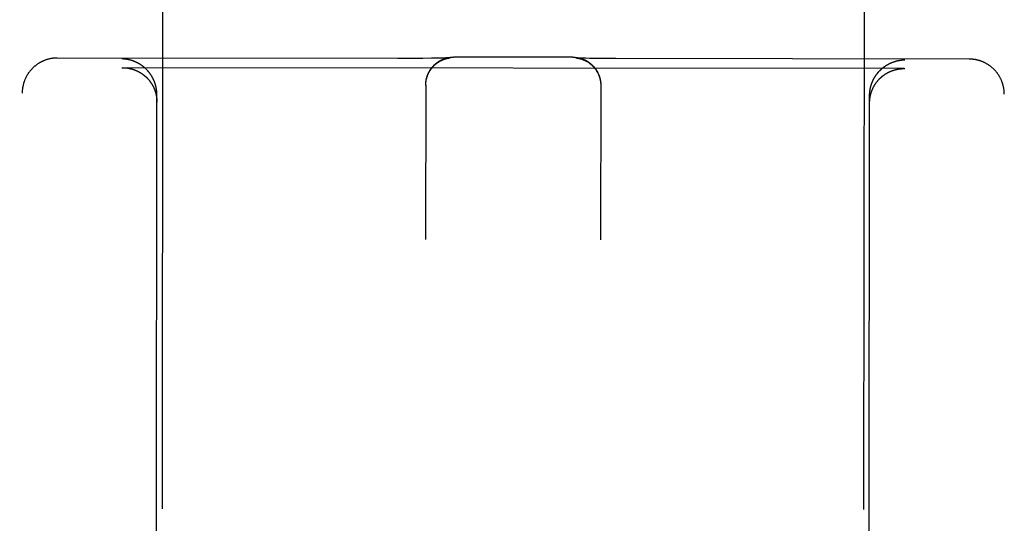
# Model space of a CAD drawing. Header units: inches. Extents: x 0 to 255, y -1 to 165.
# Tile 12 of 76: x 78.686 to 79.564, y 45.923 to 46.372. Entities that reach past the tile are written whole.
import ezdxf

# ---------------------------------------------------------------- set-up
doc = ezdxf.new("R2010")
doc.units = ezdxf.units.IN
doc.header["$LTSCALE"] = 14.034771
doc.header["$MEASUREMENT"] = 0
doc.linetypes.add('HIDDEN', pattern=[0.2, 0.1, -0.1])
doc.layers.add('02___PRT_ALL_AXES', color=7, linetype='CONTINUOUS')
doc.layers.add('DEFAULT_2', color=8, linetype='HIDDEN')

msp = doc.modelspace()

# ---------------------------------------------------------------- linework, layer by layer
at = {"layer": '02___PRT_ALL_AXES', "color": 8, "linetype": 'HIDDEN'}
for p, q in [((78.85766, 83.83017), (78.81242, 45.3302)), ((79.48266, 83.82944), (79.43742, 45.32947))]:
    msp.add_line(p, q, dxfattribs=at)
at = {"layer": 'DEFAULT_2', "color": 8, "linetype": 'HIDDEN'}
for p, q in [((79.02311, 46.33771), (78.71986, 46.33806)), ((79.03521, 46.33772), (79.02311, 46.33771)), ((79.0455, 46.33778), (79.03521, 46.33772)), ((79.05322, 46.33785), (79.0455, 46.33778)), ((79.05859, 46.33793), (79.05322, 46.33785)), ((79.06206, 46.338), (79.05859, 46.33793)), ((79.06437, 46.33805), (79.06206, 46.338)), ((79.06604, 46.3381), (79.06437, 46.33805)), ((79.06731, 46.33814), (79.06604, 46.3381)), ((79.0681, 46.33817), (79.06731, 46.33814)), ((79.06753, 46.33788), (79.06773, 46.33792)), ((79.06773, 46.33792), (79.06791, 46.33796)), ((79.06791, 46.33796), (79.06808, 46.33799)), ((79.06808, 46.33799), (79.06825, 46.33802)), ((79.06872, 46.3382), (79.0681, 46.33817)), ((79.06825, 46.33802), (79.0684, 46.33805)), ((79.0684, 46.33805), (79.06855, 46.33808)), ((79.06855, 46.33808), (79.06869, 46.3381)), ((79.06869, 46.3381), (79.06882, 46.33812)), ((79.06911, 46.33822), (79.06872, 46.3382)), ((79.06882, 46.33812), (79.06895, 46.33814)), ((79.06895, 46.33814), (79.06907, 46.33816)), ((79.06907, 46.33816), (79.06918, 46.33818)), ((79.06941, 46.33823), (79.06911, 46.33822)), ((79.06918, 46.33818), (79.06929, 46.33819)), ((79.06929, 46.33819), (79.0694, 46.33821)), ((79.0694, 46.33821), (79.06949, 46.33822)), ((79.06965, 46.33825), (79.06941, 46.33823)), ((79.06949, 46.33822), (79.06958, 46.33823)), ((79.06958, 46.33823), (79.06966, 46.33824)), ((79.06977, 46.33826), (79.06965, 46.33825)), ((79.06966, 46.33824), (79.06973, 46.33825)), ((79.06987, 46.33826), (79.06977, 46.33826)), ((79.06985, 46.33826), (79.06987, 46.33826)), ((79.06992, 46.33827), (79.06987, 46.33826)), ((79.06989, 46.33826), (79.06991, 46.33826)), ((79.06993, 46.33827), (79.06994, 46.33827)), ((79.06994, 46.33827), (79.06994, 46.33827)), ((79.17911, 46.33877), (79.07298, 46.3389)), ((79.18227, 46.33814), (79.18228, 46.33813)), ((79.18229, 46.33813), (79.18231, 46.33813)), ((79.18233, 46.33813), (79.18235, 46.33813)), ((79.18246, 46.33812), (79.18236, 46.33813)), ((79.18237, 46.33813), (79.18243, 46.33812)), ((79.18243, 46.33812), (79.1825, 46.33811)), ((79.18262, 46.33811), (79.18246, 46.33812)), ((79.1825, 46.33811), (79.18258, 46.3381)), ((79.18258, 46.3381), (79.18266, 46.33809)), ((79.18282, 46.3381), (79.18262, 46.33811)), ((79.18266, 46.33809), (79.18275, 46.33808)), ((79.18275, 46.33808), (79.18285, 46.33807)), ((79.18319, 46.33808), (79.18282, 46.3381)), ((79.18285, 46.33807), (79.18296, 46.33805)), ((79.18296, 46.33805), (79.18307, 46.33804)), ((79.18307, 46.33804), (79.18318, 46.33802)), ((79.18318, 46.33802), (79.18331, 46.338)), ((79.18368, 46.33806), (79.18319, 46.33808)), ((79.18331, 46.338), (79.18344, 46.33798)), ((79.18344, 46.33798), (79.18357, 46.33796)), ((79.18357, 46.33796), (79.18372, 46.33793)), ((79.18434, 46.33803), (79.18368, 46.33806)), ((79.18372, 46.33793), (79.18387, 46.3379)), ((79.18387, 46.3379), (79.18403, 46.33787)), ((79.18403, 46.33787), (79.18419, 46.33784)), ((79.18419, 46.33784), (79.18437, 46.33781)), ((79.18516, 46.33799), (79.18434, 46.33803)), ((79.18437, 46.33781), (79.18456, 46.33777)), ((79.18637, 46.33795), (79.18516, 46.33799)), ((79.1881, 46.3379), (79.18637, 46.33795)), ((79.19045, 46.33784), (79.1881, 46.3379)), ((79.19397, 46.33777), (79.19045, 46.33784)), ((79.19941, 46.33768), (79.19397, 46.33777)), ((79.2072, 46.33758), (79.19941, 46.33768)), ((79.21757, 46.3375), (79.2072, 46.33758)), ((79.53236, 46.33711), (79.21757, 46.3375)), ((78.77735, 46.32946), (78.77789, 46.32946)), ((79.4743, 46.32864), (78.77789, 46.32946)), ((79.4743, 46.32864), (79.47485, 46.32864)), ((79.04808, 46.31393), (79.04792, 46.17615)), ((79.04808, 46.31391), (79.04809, 46.31428)), ((79.04809, 46.31428), (79.0481, 46.31504)), ((79.0481, 46.31465), (79.04812, 46.31542)), ((79.20408, 46.31374), (79.20392, 46.17597)), ((79.20401, 46.31559), (79.20404, 46.31484)), ((79.20404, 46.31522), (79.20405, 46.31447)), ((79.20405, 46.31485), (79.20407, 46.3141)), ((79.20407, 46.31448), (79.20408, 46.31372)), ((79.20408, 46.31411), (79.20408, 46.31338)), ((78.68634, 44.41149), (78.68857, 46.30676)), ((78.80742, 45.33026), (78.80857, 46.30544)), ((79.44242, 45.32951), (79.44357, 46.30469)), ((79.56134, 44.41046), (79.56357, 46.30573))]:
    msp.add_line(p, q, dxfattribs=at)
for points in [[(78.71986, 46.33806), (78.71952, 46.33806), (78.71916, 46.33806), (78.7188, 46.33805), (78.71844, 46.33803), (78.71808, 46.33802), (78.71771, 46.33799), (78.71735, 46.33797), (78.71698, 46.33793), (78.71662, 46.3379), (78.71625, 46.33786), (78.71588, 46.33781), (78.71551, 46.33776), (78.71513, 46.33771), (78.71476, 46.33765), (78.71438, 46.33759), (78.714, 46.33752), (78.71361, 46.33744), (78.71323, 46.33736), (78.71283, 46.33727), (78.71243, 46.33718), (78.71203, 46.33708), (78.71163, 46.33697), (78.71122, 46.33685), (78.71081, 46.33673), (78.7104, 46.33661), (78.70999, 46.33647), (78.70957, 46.33633), (78.70916, 46.33618), (78.70875, 46.33603), (78.70833, 46.33587), (78.70792, 46.33571), (78.70752, 46.33553), (78.70711, 46.33536), (78.70671, 46.33517), (78.70631, 46.33499), (78.70592, 46.33479), (78.70553, 46.33459), (78.70514, 46.33439), (78.70475, 46.33418), (78.70436, 46.33396), (78.70398, 46.33374), (78.7036, 46.33352), (78.70323, 46.33328), (78.70286, 46.33305), (78.70249, 46.3328), (78.70212, 46.33256), (78.70176, 46.3323), (78.7014, 46.33204), (78.70105, 46.33178), (78.7007, 46.33151), (78.70035, 46.33124), (78.70001, 46.33096), (78.69967, 46.33068), (78.69933, 46.33039), (78.699, 46.33009), (78.69867, 46.3298), (78.69835, 46.32949), (78.69803, 46.32919), (78.69771, 46.32887), (78.6974, 46.32856), (78.69709, 46.32824), (78.69679, 46.32791), (78.6965, 46.32758), (78.6962, 46.32725), (78.69591, 46.32691), (78.69563, 46.32657), (78.69535, 46.32622), (78.69508, 46.32587), (78.69481, 46.32552), (78.69455, 46.32516), (78.69429, 46.3248), (78.69403, 46.32443), (78.69379, 46.32406), (78.69354, 46.32369), (78.6933, 46.32331), (78.69307, 46.32293), (78.69284, 46.32255), (78.69262, 46.32216), (78.69241, 46.32177), (78.69219, 46.32137), (78.69199, 46.32098), (78.69179, 46.32058), (78.69159, 46.32018), (78.69141, 46.31977), (78.69122, 46.31936), (78.69105, 46.31895), (78.69088, 46.31854), (78.69071, 46.31812), (78.69055, 46.31771), (78.6904, 46.31729), (78.69025, 46.31686), (78.69011, 46.31644), (78.68997, 46.31601), (78.68984, 46.31558), (78.68972, 46.31515), (78.6896, 46.31472), (78.68949, 46.31428), (78.68939, 46.31385), (78.68929, 46.31341), (78.6892, 46.31297), (78.68911, 46.31253), (78.68903, 46.31209), (78.68896, 46.31165), (78.68889, 46.3112), (78.68883, 46.31076), (78.68877, 46.31031), (78.68873, 46.30987), (78.68869, 46.30942), (78.68865, 46.30897), (78.68862, 46.30853), (78.6886, 46.30808), (78.68858, 46.30763), (78.68857, 46.30718), (78.68857, 46.30676)], [(78.78189, 46.33685), (78.78171, 46.33688), (78.78153, 46.33691), (78.78134, 46.33694), (78.78116, 46.33696), (78.78098, 46.33699), (78.78079, 46.33701), (78.78061, 46.33704), (78.78043, 46.33706), (78.78025, 46.33708), (78.78006, 46.3371), (78.77988, 46.33712), (78.7797, 46.33713), (78.77952, 46.33715), (78.77934, 46.33717), (78.77916, 46.33718), (78.77897, 46.33719), (78.77879, 46.33721), (78.77861, 46.33722), (78.77843, 46.33723), (78.77825, 46.33724), (78.77807, 46.33725), (78.77789, 46.33725), (78.77771, 46.33726), (78.77753, 46.33726), (78.77735, 46.33727)], [(78.80857, 46.30544), (78.80857, 46.30573), (78.80856, 46.30602), (78.80856, 46.3063), (78.80855, 46.30659), (78.80854, 46.30687), (78.80852, 46.30716), (78.80851, 46.30744), (78.80849, 46.30772), (78.80847, 46.30801), (78.80844, 46.30829), (78.80841, 46.30857), (78.80839, 46.30884), (78.80835, 46.30912), (78.80832, 46.3094), (78.80829, 46.30967), (78.80825, 46.30995), (78.80821, 46.31022), (78.80816, 46.31049), (78.80812, 46.31076), (78.80807, 46.31103), (78.80802, 46.3113), (78.80797, 46.31157), (78.80792, 46.31183), (78.80786, 46.31209), (78.8078, 46.31236), (78.80774, 46.31262), (78.80768, 46.31288), (78.80762, 46.31314), (78.80755, 46.31339), (78.80748, 46.31365), (78.80741, 46.31391), (78.80734, 46.31416), (78.80727, 46.31441), (78.80719, 46.31466), (78.80712, 46.31491), (78.80704, 46.31516), (78.80696, 46.3154), (78.80688, 46.31565), (78.80679, 46.31589), (78.80671, 46.31613), (78.80662, 46.31637), (78.80653, 46.31661), (78.80644, 46.31685), (78.80635, 46.31708), (78.80625, 46.31732), (78.80616, 46.31755), (78.80606, 46.31778), (78.80596, 46.31801), (78.80586, 46.31824), (78.80576, 46.31847), (78.80566, 46.31869), (78.80555, 46.31892), (78.80545, 46.31914), (78.80534, 46.31936), (78.80523, 46.31958), (78.80512, 46.3198), (78.80501, 46.32001), (78.8049, 46.32023), (78.80479, 46.32044), (78.80467, 46.32065), (78.80456, 46.32086), (78.80444, 46.32107), (78.80432, 46.32128), (78.8042, 46.32149), (78.80408, 46.32169), (78.80396, 46.32189), (78.80383, 46.32209), (78.80371, 46.32229), (78.80358, 46.32249), (78.80346, 46.32269), (78.80333, 46.32289), (78.8032, 46.32308), (78.80307, 46.32327), (78.80294, 46.32346), (78.80281, 46.32365), (78.80267, 46.32384), (78.80254, 46.32403), (78.8024, 46.32421), (78.80227, 46.3244), (78.80213, 46.32458), (78.80199, 46.32476), (78.80186, 46.32494), (78.80172, 46.32512), (78.80157, 46.3253), (78.80143, 46.32547), (78.80129, 46.32565), (78.80115, 46.32582), (78.801, 46.32599), (78.80086, 46.32616), (78.80071, 46.32633), (78.80057, 46.3265), (78.80042, 46.32666), (78.80027, 46.32682), (78.80012, 46.32699), (78.79997, 46.32715), (78.79982, 46.32731), (78.79967, 46.32747), (78.79952, 46.32762), (78.79937, 46.32778), (78.79921, 46.32793), (78.79906, 46.32809), (78.7989, 46.32824), (78.79875, 46.32839), (78.79859, 46.32854), (78.79843, 46.32869), (78.79828, 46.32883), (78.79812, 46.32898), (78.79796, 46.32912), (78.7978, 46.32926), (78.79764, 46.3294), (78.79748, 46.32954), (78.79732, 46.32968), (78.79716, 46.32982), (78.79699, 46.32995), (78.79683, 46.33009), (78.79667, 46.33022), (78.7965, 46.33035), (78.79634, 46.33048), (78.79617, 46.33061), (78.79601, 46.33074), (78.79584, 46.33086), (78.79567, 46.33099), (78.79551, 46.33111), (78.79534, 46.33123), (78.79517, 46.33136), (78.795, 46.33148), (78.79483, 46.33159), (78.79466, 46.33171), (78.79449, 46.33183), (78.79432, 46.33194), (78.79415, 46.33205), (78.79398, 46.33217), (78.79381, 46.33228), (78.79363, 46.33239), (78.79346, 46.33249), (78.79329, 46.3326), (78.79311, 46.33271), (78.79294, 46.33281), (78.79277, 46.33291), (78.79259, 46.33302), (78.79242, 46.33312), (78.79224, 46.33321), (78.79206, 46.33331), (78.79189, 46.33341), (78.79171, 46.3335), (78.79153, 46.3336), (78.79136, 46.33369), (78.79118, 46.33378), (78.791, 46.33387), (78.79082, 46.33396), (78.79065, 46.33405), (78.79047, 46.33414), (78.79029, 46.33422), (78.79011, 46.33431), (78.78993, 46.33439), (78.78975, 46.33447), (78.78957, 46.33455), (78.78939, 46.33463), (78.78921, 46.33471), (78.78903, 46.33479), (78.78885, 46.33486), (78.78867, 46.33494), (78.78849, 46.33501), (78.7883, 46.33508), (78.78812, 46.33515), (78.78794, 46.33522), (78.78776, 46.33529), (78.78758, 46.33536), (78.78739, 46.33542), (78.78721, 46.33549), (78.78703, 46.33555), (78.78685, 46.33561), (78.78666, 46.33567), (78.78648, 46.33573), (78.7863, 46.33579), (78.78611, 46.33585), (78.78593, 46.33591), (78.78575, 46.33596), (78.78556, 46.33602), (78.78538, 46.33607), (78.7852, 46.33612), (78.78501, 46.33617), (78.78483, 46.33622), (78.78465, 46.33627), (78.78446, 46.33632), (78.78428, 46.33636), (78.7841, 46.33641), (78.78391, 46.33645), (78.78373, 46.33649), (78.78354, 46.33653), (78.78336, 46.33657), (78.78318, 46.33661), (78.78299, 46.33665), (78.78281, 46.33669), (78.78263, 46.33672), (78.78244, 46.33676), (78.78226, 46.33679), (78.78208, 46.33682), (78.78189, 46.33685)], [(79.04812, 46.31502), (79.04815, 46.31579), (79.04818, 46.31616), (79.04822, 46.31652), (79.04826, 46.31689), (79.0483, 46.31725), (79.04836, 46.31762), (79.04841, 46.31799), (79.04848, 46.31835), (79.04855, 46.31871), (79.04862, 46.31907), (79.0487, 46.31942), (79.04878, 46.31978), (79.04887, 46.32013), (79.04896, 46.32049), (79.04906, 46.32084), (79.04917, 46.32119), (79.04927, 46.32153), (79.04938, 46.32187), (79.0495, 46.32222), (79.04963, 46.32256), (79.04976, 46.32291), (79.04989, 46.32325), (79.05003, 46.32358), (79.05017, 46.3239), (79.05031, 46.32423), (79.05046, 46.32455), (79.05062, 46.32488), (79.05078, 46.32521), (79.05095, 46.32554), (79.05113, 46.32586), (79.0513, 46.32617), (79.05148, 46.32649), (79.05167, 46.3268), (79.05186, 46.32711), (79.05205, 46.32742), (79.05225, 46.32772), (79.05246, 46.32803), (79.05267, 46.32833), (79.05287, 46.32862), (79.05309, 46.32891), (79.05331, 46.3292), (79.05353, 46.32948), (79.05376, 46.32977), (79.054, 46.33005), (79.05423, 46.33032), (79.05447, 46.33059), (79.05471, 46.33085), (79.05495, 46.33112), (79.05521, 46.33138), (79.05546, 46.33164), (79.05572, 46.33189), (79.05599, 46.33214), (79.05625, 46.33238), (79.05651, 46.33262), (79.05678, 46.33285), (79.05706, 46.33309), (79.05734, 46.33332), (79.05763, 46.33355), (79.05792, 46.33377), (79.05821, 46.33399), (79.0585, 46.33421), (79.0588, 46.33442), (79.0591, 46.33463), (79.05941, 46.33483), (79.05972, 46.33503), (79.06003, 46.33522), (79.06034, 46.33541), (79.06066, 46.33559), (79.06097, 46.33577), (79.06129, 46.33594), (79.06162, 46.33612), (79.06195, 46.33628), (79.06228, 46.33644), (79.06262, 46.3366), (79.06295, 46.33675), (79.06328, 46.3369), (79.06361, 46.33704), (79.06395, 46.33717), (79.0643, 46.3373), (79.06465, 46.33743), (79.06499, 46.33755), (79.06534, 46.33767), (79.06569, 46.33778), (79.06604, 46.33788), (79.06639, 46.33799), (79.06675, 46.33808), (79.06711, 46.33817), (79.06747, 46.33826), (79.06783, 46.33834), (79.06819, 46.33841), (79.06855, 46.33848), (79.06891, 46.33855), (79.06928, 46.33861), (79.06965, 46.33866), (79.07002, 46.33871), (79.07038, 46.33875), (79.07075, 46.33879), (79.07112, 46.33882), (79.07149, 46.33885), (79.07186, 46.33887), (79.07224, 46.33888), (79.07261, 46.33889), (79.07298, 46.3389)], [(79.04815, 46.3154), (79.04818, 46.31577), (79.04821, 46.31614), (79.04826, 46.31651), (79.0483, 46.31688), (79.04836, 46.31725), (79.04841, 46.31762), (79.04848, 46.31799), (79.04855, 46.31836), (79.04862, 46.31872), (79.0487, 46.31909), (79.04879, 46.31945), (79.04888, 46.31981), (79.04898, 46.32017), (79.04908, 46.32053), (79.04918, 46.32089), (79.0493, 46.32125), (79.04942, 46.3216), (79.04954, 46.32195), (79.04967, 46.3223), (79.0498, 46.32265), (79.04994, 46.323), (79.05008, 46.32334), (79.05023, 46.32368), (79.05039, 46.32402), (79.05055, 46.32436), (79.05071, 46.3247), (79.05088, 46.32503), (79.05105, 46.32536), (79.05123, 46.32569), (79.05142, 46.32601), (79.0516, 46.32633), (79.0518, 46.32665), (79.052, 46.32697), (79.0522, 46.32728), (79.05241, 46.32759), (79.05262, 46.3279), (79.05284, 46.3282), (79.05306, 46.3285), (79.05328, 46.3288), (79.05351, 46.32909), (79.05374, 46.32938), (79.05398, 46.32966), (79.05423, 46.32995), (79.05447, 46.33022), (79.05472, 46.3305), (79.05498, 46.33077), (79.05523, 46.33104), (79.0555, 46.3313), (79.05576, 46.33156), (79.05603, 46.33181), (79.0563, 46.33206), (79.05658, 46.3323), (79.05685, 46.33255), (79.05714, 46.33278), (79.05742, 46.33302), (79.05771, 46.33324), (79.058, 46.33347), (79.0583, 46.33368), (79.05859, 46.3339), (79.05888, 46.3341), (79.05918, 46.3343), (79.05947, 46.33449), (79.05976, 46.33468), (79.06005, 46.33486), (79.06033, 46.33503), (79.06061, 46.33519), (79.06088, 46.33534), (79.06114, 46.33549), (79.0614, 46.33562), (79.06165, 46.33576), (79.0619, 46.33588), (79.06215, 46.336), (79.06239, 46.33612), (79.06262, 46.33623), (79.06285, 46.33633), (79.06308, 46.33643), (79.0633, 46.33652), (79.06352, 46.33662), (79.06373, 46.3367), (79.06394, 46.33678), (79.06414, 46.33686), (79.06434, 46.33694), (79.06453, 46.33701), (79.06472, 46.33707), (79.0649, 46.33714), (79.06508, 46.3372), (79.06525, 46.33725), (79.06542, 46.33731), (79.06558, 46.33736), (79.06574, 46.33741), (79.0659, 46.33745), (79.06605, 46.3375), (79.0662, 46.33754), (79.06634, 46.33758), (79.06648, 46.33762), (79.06662, 46.33765), (79.06675, 46.33769), (79.06687, 46.33772), (79.06699, 46.33775), (79.06711, 46.33778), (79.06722, 46.3378), (79.06733, 46.33783), (79.06743, 46.33785), (79.06753, 46.33788)], [(79.06973, 46.33825), (79.0698, 46.33825), (79.06982, 46.33826)], [(79.17911, 46.33877), (79.17948, 46.33877), (79.17985, 46.33876), (79.18022, 46.33875), (79.18059, 46.33873), (79.18095, 46.3387), (79.18132, 46.33867), (79.18169, 46.33864), (79.18205, 46.33859), (79.18242, 46.33855), (79.18278, 46.3385), (79.18314, 46.33844), (79.1835, 46.33838), (79.18386, 46.33831), (79.18422, 46.33824), (79.18458, 46.33816), (79.18493, 46.33808), (79.18529, 46.33799), (79.18564, 46.3379), (79.18599, 46.3378), (79.18634, 46.33769), (79.18669, 46.33759), (79.18703, 46.33747), (79.18737, 46.33736), (79.18772, 46.33723), (79.18806, 46.3371), (79.18839, 46.33697), (79.18873, 46.33684), (79.18906, 46.33669), (79.18939, 46.33655), (79.18972, 46.33639), (79.19005, 46.33624), (79.19037, 46.33608), (79.19068, 46.33591), (79.191, 46.33575), (79.19132, 46.33557), (79.19164, 46.33539), (79.19194, 46.33521), (79.19225, 46.33502), (79.19255, 46.33483), (79.19285, 46.33464), (79.19315, 46.33443), (79.19345, 46.33423), (79.19374, 46.33402), (79.19403, 46.33381), (79.19431, 46.33359), (79.19459, 46.33337), (79.19487, 46.33315), (79.19515, 46.33292), (79.19543, 46.33268), (79.1957, 46.33244), (79.19596, 46.33221), (79.19622, 46.33197), (79.19648, 46.33172), (79.19673, 46.33147), (79.19699, 46.33121), (79.19724, 46.33095), (79.19749, 46.33069), (79.19773, 46.33042), (79.19797, 46.33015), (79.1982, 46.32988), (79.19843, 46.3296), (79.19866, 46.32931), (79.19888, 46.32903), (79.1991, 46.32874), (79.19931, 46.32845), (79.19953, 46.32815), (79.19973, 46.32786), (79.19993, 46.32756), (79.20013, 46.32725), (79.20032, 46.32695), (79.20051, 46.32663), (79.2007, 46.32632), (79.20088, 46.32601), (79.20105, 46.32569), (79.20122, 46.32537), (79.20139, 46.32505), (79.20155, 46.32472), (79.20171, 46.32439), (79.20186, 46.32406), (79.20201, 46.32373), (79.20215, 46.3234), (79.20229, 46.32306), (79.20242, 46.32271), (79.20255, 46.32237), (79.20267, 46.32203), (79.20279, 46.32169), (79.2029, 46.32134), (79.20301, 46.32099), (79.20312, 46.32064), (79.20321, 46.32028), (79.20331, 46.31993), (79.20339, 46.31958), (79.20348, 46.31922), (79.20355, 46.31886), (79.20363, 46.3185), (79.20369, 46.31814), (79.20375, 46.31778), (79.20381, 46.31742), (79.20386, 46.31705), (79.20391, 46.31669), (79.20395, 46.31632), (79.20398, 46.31595), (79.20401, 46.31559)], [(79.18236, 46.33813), (79.18229, 46.33813), (79.18228, 46.33813)], [(79.18456, 46.33777), (79.18475, 46.33772), (79.18486, 46.3377), (79.18497, 46.33767), (79.18508, 46.33765), (79.18519, 46.33762), (79.18531, 46.33759), (79.18544, 46.33756), (79.18556, 46.33752), (79.1857, 46.33749), (79.18584, 46.33745), (79.18598, 46.33741), (79.18613, 46.33737), (79.18628, 46.33732), (79.18643, 46.33728), (79.18659, 46.33723), (79.18676, 46.33718), (79.18692, 46.33712), (79.18709, 46.33707), (79.18727, 46.33701), (79.18745, 46.33694), (79.18764, 46.33688), (79.18783, 46.33681), (79.18803, 46.33673), (79.18823, 46.33665), (79.18844, 46.33657), (79.18865, 46.33649), (79.18886, 46.33639), (79.18909, 46.3363), (79.18931, 46.3362), (79.18954, 46.3361), (79.18978, 46.33599), (79.19002, 46.33587), (79.19026, 46.33575), (79.19051, 46.33563), (79.19076, 46.3355), (79.19102, 46.33536), (79.19128, 46.33521), (79.19155, 46.33506), (79.19183, 46.3349), (79.19211, 46.33473), (79.1924, 46.33455), (79.19269, 46.33437), (79.19298, 46.33417), (79.19327, 46.33398), (79.19357, 46.33377), (79.19386, 46.33356), (79.19416, 46.33334), (79.19445, 46.33312), (79.19474, 46.33289), (79.19502, 46.33265), (79.19531, 46.33242), (79.19559, 46.33217), (79.19586, 46.33193), (79.19613, 46.33168), (79.1964, 46.33142), (79.19667, 46.33116), (79.19693, 46.3309), (79.19719, 46.33063), (79.19744, 46.33036), (79.19769, 46.33009), (79.19794, 46.32981), (79.19818, 46.32953), (79.19842, 46.32924), (79.19866, 46.32895), (79.19889, 46.32865), (79.19911, 46.32836), (79.19933, 46.32806), (79.19955, 46.32775), (79.19976, 46.32745), (79.19997, 46.32713), (79.20017, 46.32682), (79.20037, 46.3265), (79.20056, 46.32618), (79.20075, 46.32586), (79.20094, 46.32554), (79.20112, 46.32521), (79.20129, 46.32488), (79.20146, 46.32454), (79.20162, 46.32421), (79.20178, 46.32387), (79.20194, 46.32353), (79.20209, 46.32318), (79.20223, 46.32284), (79.20237, 46.32249), (79.2025, 46.32214), (79.20263, 46.32179), (79.20275, 46.32144), (79.20287, 46.32108), (79.20298, 46.32073), (79.20309, 46.32037), (79.20319, 46.32001), (79.20329, 46.31964), (79.20338, 46.31928), (79.20346, 46.31892), (79.20354, 46.31855), (79.20362, 46.31818), (79.20369, 46.31782), (79.20375, 46.31745), (79.20381, 46.31708), (79.20386, 46.31671), (79.20391, 46.31634), (79.20395, 46.31596), (79.20398, 46.31559), (79.20401, 46.31522)], [(79.44357, 46.30469), (79.44357, 46.30498), (79.44357, 46.30527), (79.44358, 46.30556), (79.44359, 46.30584), (79.4436, 46.30613), (79.44362, 46.30641), (79.44363, 46.3067), (79.44365, 46.30698), (79.44368, 46.30726), (79.4437, 46.30754), (79.44373, 46.30782), (79.44376, 46.3081), (79.44379, 46.30838), (79.44382, 46.30865), (79.44386, 46.30893), (79.4439, 46.3092), (79.44394, 46.30947), (79.44398, 46.30974), (79.44403, 46.31001), (79.44408, 46.31028), (79.44413, 46.31055), (79.44418, 46.31082), (79.44423, 46.31108), (79.44429, 46.31135), (79.44435, 46.31161), (79.44441, 46.31187), (79.44447, 46.31213), (79.44453, 46.31239), (79.4446, 46.31265), (79.44467, 46.3129), (79.44474, 46.31316), (79.44481, 46.31341), (79.44489, 46.31366), (79.44496, 46.31391), (79.44504, 46.31416), (79.44512, 46.31441), (79.4452, 46.31465), (79.44528, 46.3149), (79.44537, 46.31514), (79.44545, 46.31538), (79.44554, 46.31562), (79.44563, 46.31586), (79.44572, 46.3161), (79.44582, 46.31633), (79.44591, 46.31657), (79.44601, 46.3168), (79.4461, 46.31703), (79.4462, 46.31726), (79.4463, 46.31749), (79.4464, 46.31771), (79.44651, 46.31794), (79.44661, 46.31816), (79.44672, 46.31839), (79.44683, 46.31861), (79.44693, 46.31882), (79.44705, 46.31904), (79.44716, 46.31926), (79.44727, 46.31947), (79.44738, 46.31969), (79.4475, 46.3199), (79.44762, 46.32011), (79.44773, 46.32032), (79.44785, 46.32052), (79.44797, 46.32073), (79.44809, 46.32093), (79.44822, 46.32114), (79.44834, 46.32134), (79.44847, 46.32154), (79.44859, 46.32174), (79.44872, 46.32193), (79.44885, 46.32213), (79.44898, 46.32232), (79.44911, 46.32251), (79.44924, 46.32271), (79.44937, 46.32289), (79.4495, 46.32308), (79.44964, 46.32327), (79.44977, 46.32345), (79.44991, 46.32364), (79.45005, 46.32382), (79.45019, 46.324), (79.45033, 46.32418), (79.45047, 46.32436), (79.45061, 46.32453), (79.45075, 46.32471), (79.45089, 46.32488), (79.45103, 46.32506), (79.45118, 46.32523), (79.45132, 46.3254), (79.45147, 46.32556), (79.45162, 46.32573), (79.45177, 46.3259), (79.45191, 46.32606), (79.45206, 46.32622), (79.45221, 46.32638), (79.45236, 46.32654), (79.45252, 46.3267), (79.45267, 46.32686), (79.45282, 46.32701), (79.45298, 46.32717), (79.45313, 46.32732), (79.45329, 46.32747), (79.45344, 46.32762), (79.4536, 46.32777), (79.45375, 46.32792), (79.45391, 46.32806), (79.45407, 46.32821), (79.45423, 46.32835), (79.45439, 46.32849), (79.45455, 46.32863), (79.45471, 46.32877), (79.45487, 46.32891), (79.45504, 46.32904), (79.4552, 46.32918), (79.45536, 46.32931), (79.45553, 46.32945), (79.45569, 46.32958), (79.45586, 46.32971), (79.45602, 46.32984), (79.45619, 46.32996), (79.45635, 46.33009), (79.45652, 46.33021), (79.45669, 46.33034), (79.45686, 46.33046), (79.45703, 46.33058), (79.4572, 46.3307), (79.45736, 46.33082), (79.45753, 46.33093), (79.45771, 46.33105), (79.45788, 46.33116), (79.45805, 46.33127), (79.45822, 46.33139), (79.45839, 46.3315), (79.45856, 46.3316), (79.45874, 46.33171), (79.45891, 46.33182), (79.45909, 46.33192), (79.45926, 46.33203), (79.45943, 46.33213), (79.45961, 46.33223), (79.45978, 46.33233), (79.45996, 46.33243), (79.46014, 46.33253), (79.46031, 46.33262), (79.46049, 46.33272), (79.46067, 46.33281), (79.46084, 46.33291), (79.46102, 46.333), (79.4612, 46.33309), (79.46138, 46.33318), (79.46156, 46.33326), (79.46174, 46.33335), (79.46191, 46.33343), (79.46209, 46.33352), (79.46227, 46.3336), (79.46245, 46.33368), (79.46263, 46.33376), (79.46281, 46.33384), (79.46299, 46.33392), (79.46317, 46.33399), (79.46336, 46.33407), (79.46354, 46.33414), (79.46372, 46.33422), (79.4639, 46.33429), (79.46408, 46.33436), (79.46426, 46.33443), (79.46445, 46.33449), (79.46463, 46.33456), (79.46481, 46.33463), (79.46499, 46.33469), (79.46518, 46.33475), (79.46536, 46.33482), (79.46554, 46.33488), (79.46572, 46.33494), (79.46591, 46.33499), (79.46609, 46.33505), (79.46627, 46.33511), (79.46646, 46.33516), (79.46664, 46.33522), (79.46683, 46.33527), (79.46701, 46.33532), (79.46719, 46.33537), (79.46738, 46.33542), (79.46756, 46.33547), (79.46774, 46.33551), (79.46793, 46.33556), (79.46811, 46.3356), (79.4683, 46.33564), (79.46848, 46.33569), (79.46866, 46.33573), (79.46885, 46.33577), (79.46903, 46.33581), (79.46921, 46.33584), (79.4694, 46.33588), (79.46958, 46.33591), (79.46977, 46.33595), (79.46995, 46.33598), (79.47013, 46.33601), (79.47032, 46.33604)], [(79.47032, 46.33604), (79.4705, 46.33607), (79.47068, 46.3361), (79.47087, 46.33613), (79.47105, 46.33615), (79.47123, 46.33618), (79.47142, 46.3362), (79.4716, 46.33622), (79.47178, 46.33625), (79.47196, 46.33627), (79.47215, 46.33629), (79.47233, 46.3363), (79.47251, 46.33632), (79.47269, 46.33634), (79.47287, 46.33635), (79.47305, 46.33637), (79.47323, 46.33638), (79.47342, 46.33639), (79.4736, 46.3364), (79.47378, 46.33641), (79.47396, 46.33642), (79.47414, 46.33643), (79.47432, 46.33643), (79.4745, 46.33644), (79.47468, 46.33644), (79.47485, 46.33645)], [(79.56357, 46.30573), (79.56357, 46.30615), (79.56356, 46.3066), (79.56354, 46.30705), (79.56352, 46.3075), (79.56349, 46.30795), (79.56346, 46.30839), (79.56342, 46.30884), (79.56337, 46.30929), (79.56332, 46.30973), (79.56326, 46.31018), (79.56319, 46.31062), (79.56312, 46.31106), (79.56304, 46.3115), (79.56296, 46.31194), (79.56286, 46.31238), (79.56277, 46.31282), (79.56266, 46.31326), (79.56255, 46.31369), (79.56244, 46.31412), (79.56232, 46.31455), (79.56219, 46.31498), (79.56205, 46.31541), (79.56191, 46.31584), (79.56177, 46.31626), (79.56161, 46.31668), (79.56146, 46.3171), (79.56129, 46.31751), (79.56112, 46.31793), (79.56095, 46.31834), (79.56076, 46.31875), (79.56058, 46.31915), (79.56038, 46.31955), (79.56018, 46.31995), (79.55998, 46.32035), (79.55977, 46.32074), (79.55956, 46.32113), (79.55933, 46.32152), (79.55911, 46.32191), (79.55888, 46.32229), (79.55864, 46.32266), (79.5584, 46.32304), (79.55815, 46.32341), (79.5579, 46.32377), (79.55764, 46.32414), (79.55738, 46.3245), (79.55711, 46.32485), (79.55684, 46.3252), (79.55656, 46.32555), (79.55628, 46.32589), (79.55599, 46.32623), (79.5557, 46.32656), (79.5554, 46.3269), (79.5551, 46.32722), (79.5548, 46.32754), (79.55449, 46.32786), (79.55417, 46.32817), (79.55385, 46.32848), (79.55353, 46.32878), (79.5532, 46.32908), (79.55287, 46.32938), (79.55254, 46.32967), (79.5522, 46.32995), (79.55186, 46.33023), (79.55151, 46.3305), (79.55116, 46.33077), (79.55081, 46.33104), (79.55045, 46.3313), (79.55009, 46.33155), (79.54972, 46.3318), (79.54935, 46.33204), (79.54898, 46.33228), (79.54861, 46.33251), (79.54823, 46.33274), (79.54785, 46.33296), (79.54747, 46.33318), (79.54708, 46.33339), (79.54669, 46.3336), (79.5463, 46.3338), (79.5459, 46.33399), (79.54551, 46.33418), (79.54511, 46.33436), (79.54471, 46.33454), (79.5443, 46.33471), (79.54389, 46.33488), (79.54348, 46.33504), (79.54306, 46.3352), (79.54265, 46.33535), (79.54223, 46.33549), (79.54181, 46.33563), (79.54139, 46.33576), (79.54097, 46.33588), (79.54056, 46.336), (79.54016, 46.33611), (79.53976, 46.33621), (79.53937, 46.3363), (79.53898, 46.33639), (79.53859, 46.33647), (79.53821, 46.33655), (79.53783, 46.33662), (79.53745, 46.33668), (79.53707, 46.33674), (79.5367, 46.3368), (79.53633, 46.33685), (79.53596, 46.3369), (79.53559, 46.33694), (79.53522, 46.33697), (79.53486, 46.33701), (79.53449, 46.33703), (79.53413, 46.33706), (79.53377, 46.33708), (79.53341, 46.33709), (79.53305, 46.3371), (79.53269, 46.33711), (79.53236, 46.33711)], [(78.77789, 46.32946), (78.77806, 46.32946), (78.77824, 46.32946), (78.77842, 46.32946), (78.7786, 46.32945), (78.77878, 46.32945), (78.77897, 46.32944), (78.77915, 46.32943), (78.77933, 46.32943), (78.77951, 46.32942), (78.77969, 46.32941), (78.77987, 46.3294), (78.78005, 46.32938), (78.78024, 46.32937), (78.78042, 46.32936), (78.7806, 46.32934), (78.78078, 46.32932), (78.78097, 46.32931), (78.78115, 46.32929), (78.78133, 46.32927), (78.78152, 46.32925), (78.7817, 46.32922), (78.78188, 46.3292), (78.78207, 46.32918), (78.78225, 46.32915), (78.78243, 46.32912), (78.78262, 46.32909), (78.7828, 46.32907), (78.78298, 46.32904), (78.78317, 46.329), (78.78335, 46.32897), (78.78354, 46.32894), (78.78372, 46.3289), (78.7839, 46.32887), (78.78409, 46.32883), (78.78427, 46.32879), (78.78445, 46.32875), (78.78464, 46.32871), (78.78482, 46.32867), (78.78501, 46.32863), (78.78519, 46.32858), (78.78537, 46.32854), (78.78556, 46.32849), (78.78574, 46.32844), (78.78592, 46.3284), (78.78611, 46.32835), (78.78629, 46.3283), (78.78647, 46.32824), (78.78666, 46.32819), (78.78684, 46.32813), (78.78702, 46.32808), (78.7872, 46.32802), (78.78739, 46.32796), (78.78757, 46.3279), (78.78775, 46.32784), (78.78793, 46.32778), (78.78811, 46.32772), (78.7883, 46.32765), (78.78848, 46.32759), (78.78866, 46.32752), (78.78884, 46.32745), (78.78902, 46.32738), (78.7892, 46.32731), (78.78938, 46.32724), (78.78956, 46.32717), (78.78974, 46.32709), (78.78992, 46.32702), (78.7901, 46.32694), (78.79028, 46.32686), (78.79046, 46.32679), (78.79064, 46.3267), (78.79082, 46.32662), (78.79099, 46.32654), (78.79117, 46.32646), (78.79135, 46.32637), (78.79153, 46.32628), (78.7917, 46.3262), (78.79188, 46.32611), (78.79206, 46.32602), (78.79223, 46.32592), (78.79241, 46.32583), (78.79258, 46.32574), (78.79276, 46.32564), (78.79293, 46.32554), (78.79311, 46.32545), (78.79328, 46.32535), (78.79345, 46.32525), (78.79362, 46.32514), (78.7938, 46.32504), (78.79397, 46.32494), (78.79414, 46.32483), (78.79431, 46.32472), (78.79448, 46.32462), (78.79465, 46.32451), (78.79482, 46.32439), (78.79499, 46.32428), (78.79516, 46.32417), (78.79533, 46.32405), (78.7955, 46.32394), (78.79566, 46.32382), (78.79583, 46.3237), (78.796, 46.32358), (78.79616, 46.32346), (78.79633, 46.32333), (78.79649, 46.32321), (78.79666, 46.32308), (78.79682, 46.32296), (78.79699, 46.32283), (78.79715, 46.3227), (78.79731, 46.32257), (78.79747, 46.32244), (78.79763, 46.3223), (78.79779, 46.32217), (78.79795, 46.32203), (78.79811, 46.32189), (78.79827, 46.32175), (78.79843, 46.32161), (78.79858, 46.32147), (78.79874, 46.32133), (78.79889, 46.32118), (78.79905, 46.32104), (78.7992, 46.32089), (78.79936, 46.32074), (78.79951, 46.32059), (78.79966, 46.32044), (78.79981, 46.32028), (78.79996, 46.32013), (78.80011, 46.31997), (78.80026, 46.31982), (78.80041, 46.31966), (78.80056, 46.3195), (78.8007, 46.31933), (78.80085, 46.31917), (78.801, 46.31901), (78.80114, 46.31884), (78.80128, 46.31867), (78.80143, 46.3185), (78.80157, 46.31833), (78.80171, 46.31816), (78.80185, 46.31799), (78.80199, 46.31781), (78.80212, 46.31764), (78.80226, 46.31746), (78.8024, 46.31728), (78.80253, 46.3171), (78.80267, 46.31692), (78.8028, 46.31673), (78.80293, 46.31655), (78.80306, 46.31636), (78.80319, 46.31617), (78.80332, 46.31598), (78.80345, 46.31579), (78.80357, 46.3156), (78.8037, 46.31541), (78.80382, 46.31521), (78.80395, 46.31501), (78.80407, 46.31481), (78.80419, 46.31461), (78.80431, 46.31441), (78.80443, 46.31421), (78.80455, 46.314), (78.80466, 46.3138), (78.80478, 46.31359), (78.80489, 46.31338), (78.805, 46.31317), (78.80512, 46.31296), (78.80522, 46.31274), (78.80533, 46.31253), (78.80544, 46.31231), (78.80555, 46.31209), (78.80565, 46.31187), (78.80575, 46.31165), (78.80585, 46.31143), (78.80595, 46.3112), (78.80605, 46.31097), (78.80615, 46.31075), (78.80624, 46.31052), (78.80634, 46.31029), (78.80643, 46.31005), (78.80652, 46.30982), (78.80661, 46.30958), (78.8067, 46.30935), (78.80678, 46.30911), (78.80687, 46.30887), (78.80695, 46.30863), (78.80703, 46.30838), (78.80711, 46.30814), (78.80719, 46.30789), (78.80726, 46.30765), (78.80734, 46.3074), (78.80741, 46.30715), (78.80748, 46.30689), (78.80754, 46.30664), (78.80761, 46.30638), (78.80767, 46.30613), (78.80774, 46.30587), (78.8078, 46.30561), (78.80785, 46.30535), (78.80791, 46.30509), (78.80796, 46.30483)], [(79.44356, 46.29797), (79.44356, 46.29826), (79.44357, 46.29855), (79.44357, 46.29884), (79.44358, 46.29912), (79.44359, 46.29941), (79.44361, 46.29969), (79.44363, 46.29997), (79.44365, 46.30026), (79.44367, 46.30054), (79.44369, 46.30082), (79.44372, 46.3011), (79.44375, 46.30137), (79.44378, 46.30165), (79.44382, 46.30192), (79.44385, 46.3022), (79.44389, 46.30247), (79.44393, 46.30274), (79.44398, 46.30301), (79.44402, 46.30328), (79.44407, 46.30355), (79.44412, 46.30381), (79.44417, 46.30408), (79.44422, 46.30434), (79.44428, 46.3046), (79.44434, 46.30486), (79.4444, 46.30512), (79.44446, 46.30538), (79.44453, 46.30564), (79.44459, 46.30589), (79.44466, 46.30614), (79.44473, 46.3064), (79.4448, 46.30665), (79.44488, 46.3069), (79.44495, 46.30714), (79.44503, 46.30739), (79.44511, 46.30763), (79.44519, 46.30788), (79.44527, 46.30812), (79.44536, 46.30836), (79.44545, 46.3086), (79.44553, 46.30883), (79.44562, 46.30907), (79.44571, 46.3093), (79.44581, 46.30954), (79.4459, 46.30977), (79.446, 46.31), (79.44609, 46.31022), (79.44619, 46.31045), (79.44629, 46.31067), (79.4464, 46.3109), (79.4465, 46.31112), (79.4466, 46.31134), (79.44671, 46.31156), (79.44682, 46.31177), (79.44693, 46.31199), (79.44704, 46.3122), (79.44715, 46.31241), (79.44726, 46.31263), (79.44738, 46.31283), (79.44749, 46.31304), (79.44761, 46.31325), (79.44773, 46.31345), (79.44784, 46.31366), (79.44797, 46.31386), (79.44809, 46.31406), (79.44821, 46.31426), (79.44833, 46.31445), (79.44846, 46.31465), (79.44858, 46.31484), (79.44871, 46.31503), (79.44884, 46.31523), (79.44897, 46.31541), (79.4491, 46.3156), (79.44923, 46.31579), (79.44936, 46.31597), (79.4495, 46.31616), (79.44963, 46.31634), (79.44977, 46.31652), (79.4499, 46.3167), (79.45004, 46.31688), (79.45018, 46.31705), (79.45032, 46.31723), (79.45046, 46.3174), (79.4506, 46.31757), (79.45074, 46.31774), (79.45088, 46.31791), (79.45103, 46.31808), (79.45117, 46.31824), (79.45132, 46.31841), (79.45146, 46.31857), (79.45161, 46.31873), (79.45176, 46.31889), (79.45191, 46.31905), (79.45206, 46.31921), (79.45221, 46.31936), (79.45236, 46.31952), (79.45251, 46.31967), (79.45266, 46.31982), (79.45281, 46.31997), (79.45297, 46.32012), (79.45312, 46.32027), (79.45328, 46.32041), (79.45343, 46.32056), (79.45359, 46.3207), (79.45375, 46.32084), (79.4539, 46.32098), (79.45406, 46.32112), (79.45422, 46.32126), (79.45438, 46.3214), (79.45454, 46.32153), (79.4547, 46.32166), (79.45487, 46.3218), (79.45503, 46.32193), (79.45519, 46.32206), (79.45535, 46.32218), (79.45552, 46.32231), (79.45568, 46.32244), (79.45585, 46.32256), (79.45601, 46.32268), (79.45618, 46.3228), (79.45635, 46.32292), (79.45651, 46.32304), (79.45668, 46.32316), (79.45685, 46.32328), (79.45702, 46.32339), (79.45719, 46.3235), (79.45736, 46.32362), (79.45753, 46.32373), (79.4577, 46.32384), (79.45787, 46.32394), (79.45804, 46.32405), (79.45821, 46.32416), (79.45838, 46.32426), (79.45856, 46.32436), (79.45873, 46.32446), (79.4589, 46.32457), (79.45908, 46.32466), (79.45925, 46.32476), (79.45943, 46.32486), (79.4596, 46.32495), (79.45978, 46.32505), (79.45995, 46.32514), (79.46013, 46.32523), (79.4603, 46.32532), (79.46048, 46.32541), (79.46066, 46.3255), (79.46084, 46.32558), (79.46101, 46.32567), (79.46119, 46.32575), (79.46137, 46.32584), (79.46155, 46.32592), (79.46173, 46.326), (79.46191, 46.32608), (79.46209, 46.32615), (79.46226, 46.32623), (79.46244, 46.3263), (79.46262, 46.32638), (79.4628, 46.32645), (79.46299, 46.32652), (79.46317, 46.32659), (79.46335, 46.32666), (79.46353, 46.32673), (79.46371, 46.32679), (79.46389, 46.32686), (79.46407, 46.32692), (79.46426, 46.32699), (79.46444, 46.32705), (79.46462, 46.32711), (79.4648, 46.32717), (79.46498, 46.32723), (79.46517, 46.32728), (79.46535, 46.32734), (79.46553, 46.32739), (79.46572, 46.32744), (79.4659, 46.3275), (79.46608, 46.32755), (79.46627, 46.3276), (79.46645, 46.32765), (79.46663, 46.32769), (79.46682, 46.32774), (79.467, 46.32778), (79.46718, 46.32783), (79.46737, 46.32787), (79.46755, 46.32791), (79.46773, 46.32795), (79.46792, 46.32799), (79.4681, 46.32803), (79.46829, 46.32806), (79.46847, 46.3281), (79.46865, 46.32813), (79.46884, 46.32817), (79.46902, 46.3282), (79.46921, 46.32823), (79.46939, 46.32826), (79.46957, 46.32829), (79.46976, 46.32832), (79.46994, 46.32834), (79.47012, 46.32837), (79.47031, 46.32839)], [(79.47031, 46.32839), (79.47049, 46.32841), (79.47067, 46.32844), (79.47086, 46.32846), (79.47104, 46.32848), (79.47122, 46.32849), (79.47141, 46.32851), (79.47159, 46.32853), (79.47177, 46.32854), (79.47195, 46.32856), (79.47214, 46.32857), (79.47232, 46.32858), (79.4725, 46.32859), (79.47268, 46.3286), (79.47286, 46.32861), (79.47304, 46.32862), (79.47323, 46.32863), (79.47341, 46.32863), (79.47359, 46.32864), (79.47377, 46.32864), (79.47395, 46.32864), (79.47413, 46.32864)], [(79.04808, 46.31356), (79.04808, 46.3143), (79.04809, 46.31467)], [(78.80796, 46.30483), (78.80801, 46.30456), (78.80806, 46.30429), (78.80811, 46.30403), (78.80816, 46.30376), (78.8082, 46.30349), (78.80824, 46.30322), (78.80828, 46.30294), (78.80831, 46.30267), (78.80835, 46.3024), (78.80838, 46.30212), (78.80841, 46.30184), (78.80843, 46.30156), (78.80846, 46.30128), (78.80848, 46.301), (78.8085, 46.30072), (78.80851, 46.30044), (78.80853, 46.30015), (78.80854, 46.29987), (78.80855, 46.29958), (78.80856, 46.2993), (78.80856, 46.29901), (78.80856, 46.29872)]]:
    msp.add_lwpolyline(points, dxfattribs=at)

doc.saveas('drawing.dxf')
